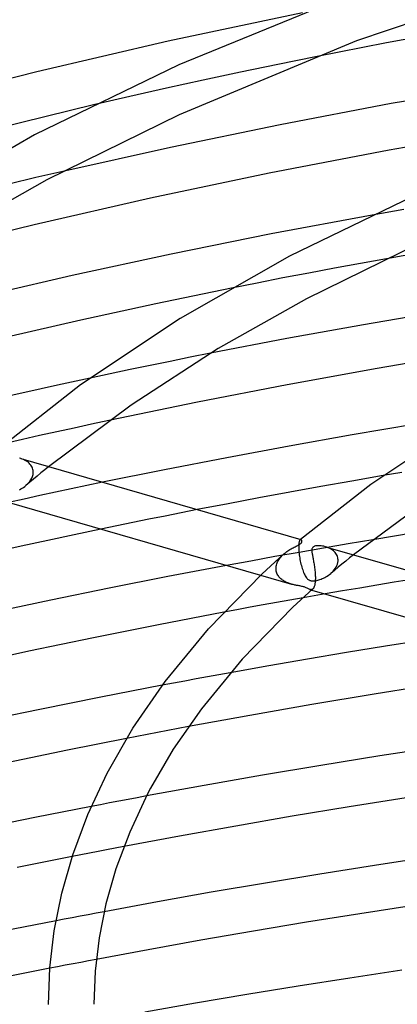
# Model space of a CAD drawing. Header units: millimetres. Extents: x -519 to 519, y -260 to 440.
# Tile 63 of 107: x -160 to -126, y 284 to 371. Entities that reach past the tile are written whole.
import ezdxf

# ---------------------------------------------------------------- set-up
doc = ezdxf.new("R2010")
doc.units = ezdxf.units.MM
doc.layers.add('HIDDEN', color=7, linetype='Continuous')
doc.layers.add('THICK', color=7, linetype='Continuous')

msp = doc.modelspace()

# ---------------------------------------------------------------- linework, layer by layer
at = {"layer": 'HIDDEN'}
for p, q in [((-133.481, 367.452), (-136.789, 366.782)), ((-136.789, 366.782), (-140.082, 366.095)), ((-140.082, 366.095), (-143.357, 365.394)), ((-143.357, 365.394), (-146.611, 364.678)), ((-146.611, 364.678), (-149.842, 363.949)), ((-149.842, 363.949), (-153.044, 363.206)), ((-155.729, 357.363), (-158.11, 356.808)), ((-158.11, 356.808), (-160.483, 356.243)), ((-125.694, 354.01), (-128.484, 353.516)), ((-129.508, 349.265), (-131.79, 348.845)), ((-127.216, 349.679), (-129.508, 349.265)), ((-134.068, 348.417), (-136.342, 347.981)), ((-131.79, 348.845), (-134.068, 348.417)), ((-138.613, 347.537), (-140.879, 347.086)), ((-136.342, 347.981), (-138.613, 347.537)), ((-146.28, 340.64), (-148.046, 340.279)), ((-144.509, 340.997), (-146.28, 340.64)), ((-142.735, 341.349), (-144.509, 340.997)), ((-149.809, 339.914), (-151.566, 339.545)), ((-148.046, 340.279), (-149.809, 339.914)), ((-151.566, 339.545), (-153.319, 339.172)), ((-151.667, 335.434), (-153.201, 335.106)), ((-154.73, 334.774), (-156.255, 334.44)), ((-153.201, 335.106), (-154.73, 334.774)), ((-159.29, 333.762), (-160.8, 333.42)), ((-157.775, 334.102), (-159.29, 333.762)), ((-156.255, 334.44), (-157.775, 334.102)), ((-159.328, 332.042), (-159.446, 332.079)), ((-159.211, 331.997), (-159.328, 332.042)), ((-159.099, 331.946), (-159.211, 331.997)), ((-158.992, 331.889), (-159.099, 331.946)), ((-158.89, 331.826), (-158.992, 331.889)), ((-158.795, 331.757), (-158.89, 331.826)), ((-158.707, 331.682), (-158.795, 331.757)), ((-158.628, 331.602), (-158.707, 331.682)), ((-158.556, 331.516), (-158.628, 331.602)), ((-158.494, 331.426), (-158.556, 331.516)), ((-158.442, 331.331), (-158.494, 331.426)), ((-158.4, 331.231), (-158.442, 331.331)), ((-158.369, 331.129), (-158.4, 331.231)), ((-158.349, 331.025), (-158.369, 331.129)), ((-157.328, 331.098), (-157.663, 330.824)), ((-156.992, 331.371), (-157.328, 331.098)), ((-158.326, 330.274), (-158.655, 329.998)), ((-158.638, 330.082), (-158.544, 330.221)), ((-158.544, 330.221), (-158.465, 330.367)), ((-158.465, 330.367), (-158.403, 330.518)), ((-158.403, 330.518), (-158.361, 330.674)), ((-158.361, 330.674), (-158.341, 330.834)), ((-158.341, 330.919), (-158.349, 331.025)), ((-158.34, 330.904), (-158.341, 330.919)), ((-158.341, 330.848), (-158.34, 330.862)), ((-158.341, 330.834), (-158.341, 330.848)), ((-158.34, 330.89), (-158.34, 330.904)), ((-158.34, 330.876), (-158.34, 330.89)), ((-158.34, 330.862), (-158.34, 330.876)), ((-157.995, 330.549), (-158.326, 330.274)), ((-157.663, 330.824), (-157.995, 330.549)), ((-125.87, 330.857), (-127.501, 330.581)), ((-159.548, 329.348), (-159.433, 329.409)), ((-159.433, 329.409), (-159.319, 329.477)), ((-159.319, 329.477), (-159.205, 329.551)), ((-159.205, 329.551), (-159.095, 329.631)), ((-159.095, 329.631), (-158.987, 329.717)), ((-158.987, 329.717), (-158.862, 329.83)), ((-158.655, 329.998), (-158.981, 329.722)), ((-158.862, 329.83), (-158.745, 329.952)), ((-158.745, 329.952), (-158.638, 330.082)), ((-155.002, 329.415), (-156.385, 329.121)), ((-153.615, 329.706), (-155.002, 329.415)), ((-152.226, 329.995), (-153.615, 329.706)), ((-159.143, 328.526), (-160.516, 328.225)), ((-157.766, 328.825), (-159.143, 328.526)), ((-156.385, 329.121), (-157.766, 328.825)), ((-143.895, 327.59), (-145.315, 327.312)), ((-148.149, 326.746), (-149.563, 326.459)), ((-146.733, 327.03), (-148.149, 326.746)), ((-145.315, 327.312), (-146.733, 327.03)), ((-150.974, 326.17), (-152.383, 325.877)), ((-149.563, 326.459), (-150.974, 326.17)), ((-134.792, 324.962), (-134.797, 324.957)), ((-134.957, 324.367), (-134.958, 324.271)), ((-134.958, 324.271), (-134.956, 324.168)), ((-134.954, 324.456), (-134.957, 324.367)), ((-134.956, 324.168), (-134.956, 324.154)), ((-134.956, 324.154), (-134.955, 324.14)), ((-134.955, 324.14), (-134.955, 324.125)), ((-134.955, 324.125), (-134.954, 324.111)), ((-134.948, 324.538), (-134.954, 324.456)), ((-134.954, 324.111), (-134.953, 324.097)), ((-134.953, 324.097), (-134.953, 324.082)), ((-134.94, 324.611), (-134.948, 324.538)), ((-134.93, 324.677), (-134.94, 324.611)), ((-134.918, 324.734), (-134.93, 324.677)), ((-134.905, 324.784), (-134.918, 324.734)), ((-134.891, 324.827), (-134.905, 324.784)), ((-132.757, 324.207), (-134.905, 323.833)), ((-134.875, 324.863), (-134.891, 324.827)), ((-134.859, 324.893), (-134.875, 324.863)), ((-134.842, 324.916), (-134.859, 324.893)), ((-134.825, 324.934), (-134.842, 324.916)), ((-134.813, 324.942), (-134.825, 324.934)), ((-134.82, 324.938), (-134.825, 324.934)), ((-134.814, 324.943), (-134.82, 324.938)), ((-134.809, 324.948), (-134.814, 324.943)), ((-134.802, 324.949), (-134.813, 324.942)), ((-134.803, 324.952), (-134.809, 324.948)), ((-134.797, 324.957), (-134.803, 324.952)), ((-134.79, 324.953), (-134.802, 324.949)), ((-134.778, 324.954), (-134.79, 324.953)), ((-134.767, 324.954), (-134.778, 324.954)), ((-134.755, 324.952), (-134.767, 324.954)), ((-130.601, 324.575), (-132.757, 324.207)), ((-132.489, 324.295), (-132.604, 324.331)), ((-132.378, 324.253), (-132.489, 324.295)), ((-132.27, 324.205), (-132.378, 324.253)), ((-132.167, 324.152), (-132.27, 324.205)), ((-132.07, 324.094), (-132.167, 324.152)), ((-131.978, 324.03), (-132.07, 324.094)), ((-128.439, 324.938), (-130.601, 324.575)), ((-137.046, 323.454), (-139.179, 323.069)), ((-134.905, 323.833), (-137.046, 323.454)), ((-136.706, 323.181), (-136.645, 323.271)), ((-136.645, 323.271), (-136.578, 323.359)), ((-136.578, 323.359), (-136.506, 323.445)), ((-136.506, 323.445), (-136.429, 323.529)), ((-136.429, 323.529), (-136.347, 323.611)), ((-136.347, 323.611), (-136.261, 323.69)), ((-134.953, 324.082), (-134.946, 323.969)), ((-134.946, 323.969), (-134.936, 323.851)), ((-134.936, 323.851), (-134.924, 323.728)), ((-134.924, 323.728), (-134.908, 323.601)), ((-134.908, 323.601), (-134.889, 323.47)), ((-134.889, 323.47), (-134.868, 323.338)), ((-134.868, 323.338), (-134.844, 323.204)), ((-131.893, 323.962), (-131.978, 324.03)), ((-131.814, 323.889), (-131.893, 323.962)), ((-131.744, 323.811), (-131.814, 323.889)), ((-131.681, 323.728), (-131.744, 323.811)), ((-131.626, 323.642), (-131.681, 323.728)), ((-131.58, 323.551), (-131.626, 323.642)), ((-131.544, 323.459), (-131.58, 323.551)), ((-131.517, 323.364), (-131.544, 323.459)), ((-131.5, 323.267), (-131.517, 323.364)), ((-131.492, 323.168), (-131.5, 323.267)), ((-130.471, 323.344), (-130.809, 323.07)), ((-130.131, 323.617), (-130.471, 323.344)), ((-139.179, 323.069), (-141.305, 322.679)), ((-136.954, 322.438), (-136.948, 322.53)), ((-136.954, 322.423), (-136.954, 322.438)), ((-136.954, 322.409), (-136.954, 322.423)), ((-136.954, 322.394), (-136.954, 322.409)), ((-136.954, 322.379), (-136.954, 322.394)), ((-136.953, 322.364), (-136.954, 322.379)), ((-136.953, 322.35), (-136.953, 322.364)), ((-136.948, 322.53), (-136.934, 322.623)), ((-136.934, 322.623), (-136.914, 322.716)), ((-136.914, 322.716), (-136.886, 322.81)), ((-136.886, 322.81), (-136.851, 322.904)), ((-136.851, 322.904), (-136.809, 322.997)), ((-136.809, 322.997), (-136.761, 323.09)), ((-136.761, 323.09), (-136.706, 323.181)), ((-134.844, 323.204), (-134.817, 323.07)), ((-134.817, 323.07), (-134.788, 322.935)), ((-134.788, 322.935), (-134.756, 322.802)), ((-134.756, 322.802), (-134.722, 322.669)), ((-134.722, 322.669), (-134.685, 322.539)), ((-134.685, 322.539), (-134.646, 322.411)), ((-134.646, 322.411), (-134.605, 322.286)), ((-131.825, 322.286), (-131.737, 322.406)), ((-131.477, 322.521), (-131.808, 322.246)), ((-131.737, 322.406), (-131.66, 322.531)), ((-131.66, 322.531), (-131.595, 322.663)), ((-131.595, 322.663), (-131.544, 322.8)), ((-131.544, 322.8), (-131.509, 322.941)), ((-131.509, 322.941), (-131.493, 323.083)), ((-131.493, 323.083), (-131.492, 323.097)), ((-131.492, 323.154), (-131.492, 323.168)), ((-131.491, 323.14), (-131.492, 323.154)), ((-131.492, 323.111), (-131.491, 323.126)), ((-131.492, 323.097), (-131.492, 323.111)), ((-131.491, 323.126), (-131.491, 323.14)), ((-131.144, 322.796), (-131.477, 322.521)), ((-130.809, 323.07), (-131.144, 322.796)), ((-138.313, 321.816), (-135.601, 321.033)), ((-136.944, 322.256), (-136.953, 322.35)), ((-136.928, 322.165), (-136.944, 322.256)), ((-136.905, 322.077), (-136.928, 322.165)), ((-136.875, 321.991), (-136.905, 322.077)), ((-136.838, 321.91), (-136.875, 321.991)), ((-136.796, 321.832), (-136.838, 321.91)), ((-136.749, 321.758), (-136.796, 321.832)), ((-136.697, 321.688), (-136.749, 321.758)), ((-136.641, 321.622), (-136.697, 321.688)), ((-136.58, 321.559), (-136.641, 321.622)), ((-136.516, 321.499), (-136.58, 321.559)), ((-136.45, 321.443), (-136.516, 321.499)), ((-134.605, 322.286), (-134.562, 322.167)), ((-134.562, 322.167), (-134.518, 322.054)), ((-134.518, 322.054), (-134.472, 321.948)), ((-134.472, 321.948), (-134.425, 321.85)), ((-134.425, 321.85), (-134.376, 321.76)), ((-134.376, 321.76), (-134.326, 321.677)), ((-134.326, 321.677), (-134.274, 321.603)), ((-134.274, 321.603), (-134.221, 321.539)), ((-134.221, 321.539), (-134.169, 321.486)), ((-132.978, 321.473), (-132.875, 321.516)), ((-132.875, 321.516), (-132.769, 321.564)), ((-132.769, 321.564), (-132.661, 321.618)), ((-132.661, 321.618), (-132.552, 321.678)), ((-132.552, 321.678), (-132.445, 321.743)), ((-132.445, 321.743), (-132.34, 321.813)), ((-132.34, 321.813), (-132.238, 321.887)), ((-132.238, 321.887), (-132.139, 321.967)), ((-132.139, 321.967), (-132.027, 322.067)), ((-131.808, 322.246), (-132.136, 321.969)), ((-132.027, 322.067), (-131.923, 322.173)), ((-131.923, 322.173), (-131.825, 322.286)), ((-136.38, 321.391), (-136.45, 321.443)), ((-136.307, 321.342), (-136.38, 321.391)), ((-136.233, 321.296), (-136.307, 321.342)), ((-136.156, 321.253), (-136.233, 321.296)), ((-136.078, 321.213), (-136.156, 321.253)), ((-135.998, 321.176), (-136.078, 321.213)), ((-135.917, 321.141), (-135.998, 321.176)), ((-135.837, 321.11), (-135.917, 321.141)), ((-135.757, 321.082), (-135.837, 321.11)), ((-135.678, 321.056), (-135.757, 321.082)), ((-135.6, 321.032), (-135.678, 321.056)), ((-135.521, 321.01), (-135.6, 321.032)), ((-135.443, 320.99), (-135.521, 321.01)), ((-135.367, 320.973), (-135.443, 320.99)), ((-135.293, 320.956), (-135.367, 320.973)), ((-135.222, 320.942), (-135.293, 320.956)), ((-135.152, 320.928), (-135.222, 320.942)), ((-135.078, 320.914), (-135.152, 320.928)), ((-135, 320.9), (-135.078, 320.914)), ((-134.921, 320.886), (-135, 320.9)), ((-134.841, 320.871), (-134.921, 320.886)), ((-134.761, 320.855), (-134.841, 320.871)), ((-134.684, 320.839), (-134.761, 320.855)), ((-134.611, 320.821), (-134.684, 320.839)), ((-134.544, 320.803), (-134.611, 320.821)), ((-134.481, 320.784), (-134.544, 320.803)), ((-134.419, 320.762), (-134.481, 320.784)), ((-134.355, 320.736), (-134.419, 320.762)), ((-134.289, 320.706), (-134.355, 320.736)), ((-134.221, 320.674), (-134.289, 320.706)), ((-134.154, 320.64), (-134.221, 320.674)), ((-134.169, 321.486), (-134.117, 321.443)), ((-134.09, 320.61), (-134.154, 320.64)), ((-134.117, 321.443), (-134.067, 321.409)), ((-134.067, 321.409), (-134.018, 321.382)), ((-134.018, 321.382), (-133.969, 321.361)), ((-133.969, 321.361), (-133.917, 321.343)), ((-133.917, 321.343), (-133.861, 321.33)), ((-133.861, 321.33), (-133.802, 321.321)), ((-133.802, 321.321), (-133.738, 321.316)), ((-133.738, 321.316), (-133.67, 321.315)), ((-133.67, 321.315), (-133.599, 321.319)), ((-133.599, 321.319), (-133.523, 321.327)), ((-133.523, 321.327), (-133.444, 321.339)), ((-133.444, 321.339), (-133.359, 321.356)), ((-133.359, 321.356), (-133.27, 321.378)), ((-133.27, 321.378), (-133.177, 321.404)), ((-133.177, 321.404), (-133.079, 321.436)), ((-133.079, 321.436), (-132.978, 321.473)), ((-129.582, 320.691), (-131.101, 320.433)), ((-128.059, 320.946), (-129.582, 320.691)), ((-126.533, 321.199), (-128.059, 320.946)), ((-125.005, 321.448), (-126.533, 321.199)), ((-134.573, 319.83), (-135.742, 319.623)), ((-134.029, 320.583), (-134.09, 320.61)), ((-133.969, 320.562), (-134.029, 320.583)), ((-133.922, 320.551), (-133.969, 320.562)), ((-133.969, 320.562), (-133.811, 320.516)), ((-133.876, 320.546), (-133.922, 320.551)), ((-133.832, 320.548), (-133.876, 320.546)), ((-133.79, 320.559), (-133.832, 320.548)), ((-133.75, 320.577), (-133.79, 320.559)), ((-133.712, 320.604), (-133.75, 320.577)), ((-131.101, 320.433), (-132.618, 320.172)), ((-139.234, 318.993), (-140.394, 318.78)), ((-138.073, 319.205), (-139.234, 318.993)), ((-136.908, 319.415), (-138.073, 319.205)), ((-135.742, 319.623), (-136.908, 319.415)), ((-140.394, 318.78), (-141.551, 318.565)), ((-142.985, 312.876), (-143.985, 312.692)), ((-141.985, 313.058), (-142.985, 312.876)), ((-140.982, 313.239), (-141.985, 313.058)), ((-145.983, 312.32), (-146.981, 312.133)), ((-144.984, 312.507), (-145.983, 312.32)), ((-143.985, 312.692), (-144.984, 312.507)), ((-144.669, 308.497), (-145.577, 308.327)), ((-149.208, 307.635), (-150.114, 307.459)), ((-148.301, 307.81), (-149.208, 307.635)), ((-147.393, 307.983), (-148.301, 307.81)), ((-146.486, 308.156), (-147.393, 307.983)), ((-145.577, 308.327), (-146.486, 308.156)), ((-152.42, 301.622), (-153.231, 301.466)), ((-151.609, 301.778), (-152.42, 301.622)), ((-150.798, 301.932), (-151.609, 301.778)), ((-149.986, 302.086), (-150.798, 301.932)), ((-149.174, 302.239), (-149.986, 302.086)), ((-148.361, 302.391), (-149.174, 302.239)), ((-153.392, 297.36), (-154.151, 297.212)), ((-152.633, 297.508), (-153.392, 297.36)), ((-151.874, 297.654), (-152.633, 297.508)), ((-151.114, 297.8), (-151.874, 297.654)), ((-150.355, 297.945), (-151.114, 297.8)), ((-154.151, 297.212), (-154.909, 297.063)), ((-152.801, 292.075), (-153.509, 291.942)), ((-152.093, 292.208), (-152.801, 292.075)), ((-155.63, 291.537), (-156.336, 291.401)), ((-154.923, 291.673), (-155.63, 291.537)), ((-154.216, 291.807), (-154.923, 291.673)), ((-153.509, 291.942), (-154.216, 291.807)), ((-154.152, 287.748), (-154.833, 287.617)), ((-153.47, 287.878), (-154.152, 287.748)), ((-152.787, 288.007), (-153.47, 287.878)), ((-156.196, 287.354), (-156.877, 287.222)), ((-155.515, 287.486), (-156.196, 287.354)), ((-154.833, 287.617), (-155.515, 287.486))]:
    msp.add_line(p, q, dxfattribs=at)
at = {"layer": 'THICK'}
for p, q in [((-112.423, 374.757), (-129.862, 368.845)), ((-131.429, 372.53), (-145.51, 366.74)), ((-134.617, 371.304), (-146.459, 368.81)), ((-120.901, 369.829), (-127.209, 368.671)), ((-146.459, 368.81), (-158.015, 366.132)), ((-129.862, 368.845), (-145.482, 362.347)), ((-127.209, 368.671), (-133.481, 367.452)), ((-145.51, 366.74), (-158.235, 360.565)), ((-158.015, 366.132), (-169.385, 363.249)), ((-116.931, 365.04), (-126.816, 363.322)), ((-153.044, 363.206), (-163.059, 360.757)), ((-126.816, 363.322), (-136.575, 361.468)), ((-145.482, 362.347), (-157.133, 356.624)), ((-136.575, 361.468), (-146.236, 359.477)), ((-158.235, 360.565), (-169.472, 354.175)), ((-116.238, 361.1), (-126.978, 359.226)), ((-146.236, 359.477), (-155.729, 357.363)), ((-126.978, 359.226), (-137.562, 357.193)), ((-137.562, 357.193), (-148.021, 354.997)), ((-157.133, 356.624), (-166.202, 351.484)), ((-148.021, 354.997), (-158.262, 352.661)), ((-124.835, 355.19), (-135.758, 349.891)), ((-128.484, 353.516), (-137.373, 351.856)), ((-158.262, 352.661), (-168.334, 350.174)), ((-137.373, 351.856), (-146.194, 350.081)), ((-124.21, 351.072), (-134.277, 346.15)), ((-122.692, 350.471), (-127.216, 349.679)), ((-146.194, 350.081), (-154.9, 348.204)), ((-135.758, 349.891), (-145.407, 344.404)), ((-154.9, 348.204), (-163.444, 346.234)), ((-140.879, 347.086), (-147.553, 345.708)), ((-134.277, 346.15), (-142.039, 341.771)), ((-147.553, 345.708), (-154.156, 344.272)), ((-122.389, 345.038), (-129.235, 343.869)), ((-154.156, 344.272), (-160.663, 342.782)), ((-145.407, 344.404), (-154.169, 338.563)), ((-129.235, 343.869), (-136.004, 342.641)), ((-136.004, 342.641), (-142.735, 341.349)), ((-142.039, 341.771), (-149.727, 336.8)), ((-120.009, 341.375), (-128.049, 340.016)), ((-128.049, 340.016), (-135.985, 338.576)), ((-153.319, 339.172), (-156.215, 338.544)), ((-154.169, 338.563), (-161.64, 332.712)), ((-156.215, 338.544), (-159.095, 337.906)), ((-135.985, 338.576), (-143.858, 337.048)), ((-159.095, 337.906), (-161.956, 337.259)), ((-149.727, 336.8), (-156.992, 331.371)), ((-143.858, 337.048), (-151.667, 335.434)), ((-124.67, 335.111), (-130.259, 334.167)), ((-121.352, 334.627), (-128.603, 329.797)), ((-130.259, 334.167), (-135.798, 333.185)), ((-135.798, 333.185), (-141.297, 332.164)), ((-159.446, 332.079), (-159.561, 332.109)), ((-159.444, 332.079), (-134.755, 324.952)), ((-141.297, 332.164), (-146.776, 331.1)), ((-146.776, 331.1), (-152.226, 329.995)), ((-127.501, 330.581), (-130.261, 330.107)), ((-133.009, 329.622), (-135.744, 329.129)), ((-128.603, 329.797), (-134.792, 324.962)), ((-130.261, 330.107), (-133.009, 329.622)), ((-138.466, 328.627), (-141.183, 328.114)), ((-135.744, 329.129), (-138.466, 328.627)), ((-160.66, 328.267), (-138.313, 321.816)), ((-141.183, 328.114), (-143.895, 327.59)), ((-124.135, 328.044), (-130.131, 323.617)), ((-152.383, 325.877), (-154.728, 325.384)), ((-154.728, 325.384), (-157.064, 324.884)), ((-124.776, 325.537), (-128.439, 324.938)), ((-159.391, 324.377), (-161.707, 323.863)), ((-157.064, 324.884), (-159.391, 324.377)), ((-135.722, 324.081), (-135.628, 324.136)), ((-135.628, 324.136), (-135.536, 324.188)), ((-135.536, 324.188), (-135.444, 324.238)), ((-135.444, 324.238), (-135.354, 324.284)), ((-135.354, 324.284), (-135.268, 324.328)), ((-135.268, 324.328), (-135.185, 324.37)), ((-135.185, 324.37), (-135.106, 324.409)), ((-135.106, 324.409), (-135.033, 324.447)), ((-135.033, 324.447), (-134.966, 324.483)), ((-134.966, 324.483), (-134.907, 324.516)), ((-134.907, 324.516), (-134.855, 324.548)), ((-134.855, 324.548), (-134.812, 324.579)), ((-134.812, 324.579), (-134.775, 324.608)), ((-134.775, 324.608), (-134.741, 324.64)), ((-134.739, 324.945), (-134.755, 324.952)), ((-134.741, 324.64), (-134.715, 324.671)), ((-134.723, 324.934), (-134.739, 324.945)), ((-134.709, 324.92), (-134.723, 324.934)), ((-134.715, 324.671), (-134.695, 324.703)), ((-134.697, 324.903), (-134.709, 324.92)), ((-134.686, 324.883), (-134.697, 324.903)), ((-134.695, 324.703), (-134.681, 324.733)), ((-134.678, 324.862), (-134.686, 324.883)), ((-134.681, 324.733), (-134.673, 324.762)), ((-134.672, 324.839), (-134.678, 324.862)), ((-134.673, 324.762), (-134.669, 324.79)), ((-134.669, 324.815), (-134.672, 324.839)), ((-134.669, 324.79), (-134.669, 324.815)), ((-133.785, 324.138), (-133.793, 324.091)), ((-133.771, 324.183), (-133.785, 324.138)), ((-133.751, 324.225), (-133.771, 324.183)), ((-133.725, 324.263), (-133.751, 324.225)), ((-133.693, 324.296), (-133.725, 324.263)), ((-133.654, 324.324), (-133.693, 324.296)), ((-133.607, 324.35), (-133.654, 324.324)), ((-133.549, 324.373), (-133.607, 324.35)), ((-133.478, 324.392), (-133.549, 324.373)), ((-133.393, 324.406), (-133.478, 324.392)), ((-133.297, 324.415), (-133.393, 324.406)), ((-133.193, 324.418), (-133.297, 324.415)), ((-133.083, 324.414), (-133.193, 324.418)), ((-132.967, 324.403), (-133.083, 324.414)), ((-132.848, 324.386), (-132.967, 324.403)), ((-132.727, 324.362), (-132.848, 324.386)), ((-132.604, 324.331), (-132.727, 324.362)), ((-132.596, 324.329), (-107.908, 317.202)), ((-138.205, 321.918), (-136.262, 323.689)), ((-136.261, 323.69), (-136.176, 323.762)), ((-136.176, 323.762), (-136.089, 323.832)), ((-136.089, 323.832), (-135.999, 323.898)), ((-135.999, 323.898), (-135.908, 323.962)), ((-135.908, 323.962), (-135.815, 324.023)), ((-135.815, 324.023), (-135.722, 324.081)), ((-133.797, 324.043), (-133.798, 323.994)), ((-133.798, 323.994), (-133.795, 323.941)), ((-133.793, 324.091), (-133.797, 324.043)), ((-133.795, 323.941), (-133.791, 323.884)), ((-133.791, 323.884), (-133.784, 323.824)), ((-133.784, 323.824), (-133.775, 323.759)), ((-133.775, 323.759), (-133.764, 323.689)), ((-133.764, 323.689), (-133.752, 323.616)), ((-133.752, 323.616), (-133.738, 323.538)), ((-133.738, 323.538), (-133.723, 323.457)), ((-133.723, 323.457), (-133.707, 323.372)), ((-133.707, 323.372), (-133.69, 323.284)), ((-133.69, 323.284), (-133.673, 323.193)), ((-141.305, 322.679), (-146.493, 321.698)), ((-133.673, 323.193), (-133.656, 323.099)), ((-133.656, 323.099), (-133.638, 323.002)), ((-133.638, 323.002), (-133.621, 322.901)), ((-133.621, 322.901), (-133.604, 322.798)), ((-133.604, 322.798), (-133.587, 322.692)), ((-133.587, 322.692), (-133.571, 322.584)), ((-133.571, 322.584), (-133.556, 322.473)), ((-133.556, 322.473), (-133.541, 322.361)), ((-133.541, 322.361), (-133.528, 322.246)), ((-146.493, 321.698), (-151.663, 320.68)), ((-142.909, 317.115), (-138.205, 321.918)), ((-133.528, 322.246), (-133.517, 322.131)), ((-133.517, 322.131), (-133.507, 322.014)), ((-133.507, 322.014), (-133.499, 321.896)), ((-133.499, 321.896), (-133.493, 321.779)), ((-133.493, 321.779), (-133.489, 321.664)), ((-133.489, 321.664), (-133.488, 321.55)), ((-133.488, 321.55), (-133.489, 321.438)), ((-151.663, 320.68), (-156.804, 319.628)), ((-133.66, 320.662), (-133.709, 320.607)), ((-133.616, 320.735), (-133.66, 320.662)), ((-133.579, 320.825), (-133.616, 320.735)), ((-133.547, 320.934), (-133.579, 320.825)), ((-133.522, 321.059), (-133.547, 320.934)), ((-133.504, 321.199), (-133.522, 321.059)), ((-133.493, 321.351), (-133.504, 321.199)), ((-133.492, 321.365), (-133.493, 321.351)), ((-133.491, 321.38), (-133.492, 321.365)), ((-133.49, 321.409), (-133.491, 321.394)), ((-133.491, 321.394), (-133.491, 321.38)), ((-133.489, 321.438), (-133.49, 321.423)), ((-133.49, 321.423), (-133.49, 321.409)), ((-133.709, 320.607), (-135.462, 319.007)), ((-134.247, 319.887), (-134.573, 319.83)), ((-133.922, 319.944), (-134.247, 319.887)), ((-133.596, 320.001), (-133.922, 319.944)), ((-133.811, 320.516), (-111.435, 314.057)), ((-133.27, 320.058), (-133.596, 320.001)), ((-132.944, 320.115), (-133.27, 320.058)), ((-132.618, 320.172), (-132.944, 320.115)), ((-156.804, 319.628), (-161.908, 318.542)), ((-135.462, 319.007), (-139.931, 314.445)), ((-141.551, 318.565), (-147.305, 317.466)), ((-147.305, 317.466), (-153.034, 316.322)), ((-153.034, 316.322), (-158.725, 315.135)), ((-146.731, 312.468), (-142.909, 317.115)), ((-127.318, 315.566), (-130.758, 315.005)), ((-123.865, 316.113), (-127.318, 315.566)), ((-158.725, 315.135), (-164.365, 313.908)), ((-130.758, 315.005), (-134.183, 314.43)), ((-139.931, 314.445), (-143.53, 310.07)), ((-137.592, 313.841), (-140.982, 313.239)), ((-134.183, 314.43), (-137.592, 313.841)), ((-146.981, 312.133), (-152.383, 311.091)), ((-149.555, 308.37), (-146.731, 312.468)), ((-122.756, 312.237), (-128.293, 311.356)), ((-128.293, 311.356), (-133.796, 310.438)), ((-152.383, 311.091), (-157.759, 310.01)), ((-133.796, 310.438), (-139.257, 309.485)), ((-157.759, 310.01), (-163.1, 308.894)), ((-143.53, 310.07), (-146.002, 306.502)), ((-139.257, 309.485), (-144.669, 308.497)), ((-151.822, 304.412), (-149.555, 308.37)), ((-150.114, 307.459), (-155.335, 306.422)), ((-155.335, 306.422), (-160.527, 305.35)), ((-146.002, 306.502), (-148.007, 303.073)), ((-127.803, 305.922), (-132.996, 305.085)), ((-122.585, 306.726), (-127.803, 305.922)), ((-132.996, 305.085), (-138.157, 304.217)), ((-153.533, 300.765), (-151.822, 304.412)), ((-138.157, 304.217), (-143.279, 303.319)), ((-143.279, 303.319), (-148.361, 302.391)), ((-148.271, 302.572), (-149.845, 299.215)), ((-148.007, 303.073), (-148.271, 302.572)), ((-125.481, 302.237), (-130.519, 301.437)), ((-153.231, 301.466), (-158.214, 300.485)), ((-154.858, 297.221), (-153.533, 300.765)), ((-130.519, 301.437), (-135.53, 300.607)), ((-158.214, 300.485), (-163.172, 299.472)), ((-135.53, 300.607), (-140.508, 299.748)), ((-149.845, 299.215), (-151.058, 295.971)), ((-140.508, 299.748), (-145.448, 298.861)), ((-145.448, 298.861), (-150.355, 297.945)), ((-154.909, 297.063), (-159.758, 296.091)), ((-155.821, 293.839), (-154.858, 297.221)), ((-123.429, 297.007), (-128.27, 296.274)), ((-151.058, 295.971), (-151.933, 292.898)), ((-133.091, 295.513), (-137.888, 294.725)), ((-128.27, 296.274), (-133.091, 295.513)), ((-137.888, 294.725), (-142.656, 293.911)), ((-156.487, 290.517), (-155.821, 293.839)), ((-142.656, 293.911), (-147.391, 293.072)), ((-151.933, 292.898), (-152.536, 289.892)), ((-147.391, 293.072), (-152.093, 292.208)), ((-124.849, 292.751), (-129.568, 292.023)), ((-156.336, 291.401), (-161.014, 290.482)), ((-134.267, 291.27), (-138.943, 290.491)), ((-129.568, 292.023), (-134.267, 291.27)), ((-156.873, 287.278), (-156.487, 290.517)), ((-138.943, 290.491), (-143.589, 289.687)), ((-152.536, 289.892), (-152.885, 286.963)), ((-143.589, 289.687), (-148.203, 288.859)), ((-148.203, 288.859), (-152.787, 288.007)), ((-156.877, 287.222), (-161.455, 286.314)), ((-157, 284.051), (-156.873, 287.278)), ((-152.885, 286.963), (-153, 284.055)), ((-125.864, 287.051), (-130.436, 286.36)), ((-130.436, 286.36), (-134.991, 285.645)), ((-134.991, 285.645), (-139.526, 284.906)), ((-139.526, 284.906), (-144.036, 284.144)), ((-144.036, 284.144), (-148.518, 283.361))]:
    msp.add_line(p, q, dxfattribs=at)

doc.saveas('drawing.dxf')
